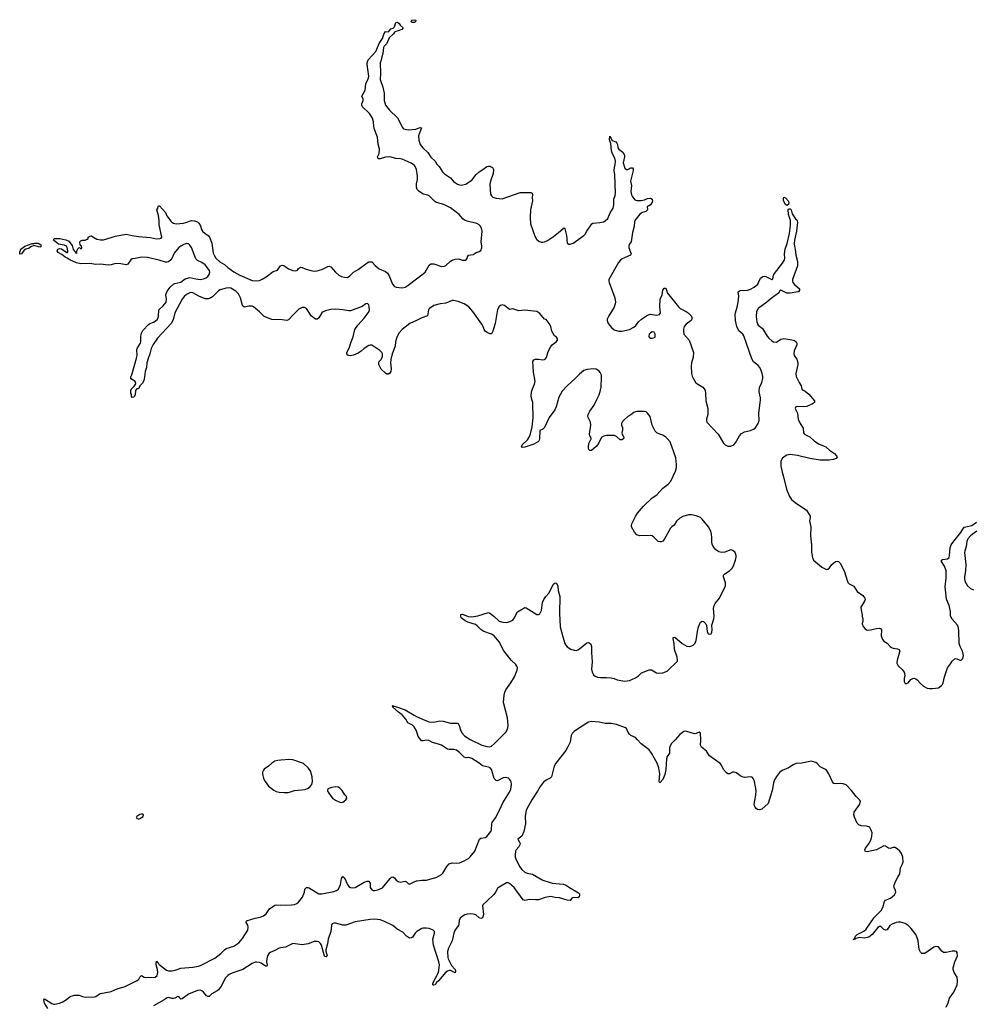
# Model space of a CAD drawing. Header units: inches. Extents: x 1954800 to 2060275, y 904969 to 1016298.
# Tile 5 of 77: x 1974764 to 1987349, y 916511 to 929498. Entities that reach past the tile are written whole.
import ezdxf

# ---------------------------------------------------------------- set-up
doc = ezdxf.new("R2010")
doc.units = ezdxf.units.IN
doc.header["$MEASUREMENT"] = 0
for name, color, linetype in [('B9971', 7, 'Continuous'), ('B9972', 7, 'Continuous'), ('B9981', 7, 'Continuous'), ('B9982', 7, 'Continuous')]:
    doc.layers.add(name, color=color, linetype=linetype)

msp = doc.modelspace()

# ---------------------------------------------------------------- linework, layer by layer
at = {"layer": 'B9971', "color": 6, "elevation": 700}
for points in [[(1978330, 919740), (1978209, 919731), (1978170, 919727), (1978130, 919716), (1978090, 919691), (1978049, 919651), (1977990, 919613), (1977980, 919600), (1977968, 919572), (1977968, 919550), (1977980, 919490), (1978002, 919450), (1978049, 919390), (1978116, 919336), (1978150, 919320), (1978190, 919311), (1978255, 919305), (1978310, 919306), (1978390, 919329), (1978530, 919344), (1978570, 919361), (1978597, 919383), (1978618, 919410), (1978630, 919450), (1978625, 919510), (1978603, 919590), (1978571, 919631), (1978510, 919687), (1978370, 919736)], [(1978930, 919378), (1978885, 919370), (1978829, 919351), (1978825, 919330), (1978834, 919310), (1978875, 919250), (1978894, 919230), (1978930, 919203), (1978990, 919177), (1979010, 919171), (1979030, 919175), (1979069, 919210), (1979083, 919230), (1979076, 919250), (1979054, 919274), (1979020, 919330), (1978990, 919362), (1978970, 919374)], [(1976370, 919021), (1976350, 919016), (1976311, 918990), (1976302, 918970), (1976330, 918951), (1976350, 918961), (1976393, 918990), (1976399, 919010), (1976390, 919017)]]:
    msp.add_lwpolyline(points, close=True, dxfattribs=at)
at = {"layer": 'B9971', "color": 6, "elevation": 600}
for points in [[(1975137, 916457), (1975090, 916526), (1975081, 916570), (1975090, 916583), (1975190, 916521), (1975210, 916514), (1975230, 916514), (1975290, 916524), (1975323, 916537), (1975384, 916576), (1975430, 916612), (1975489, 916630), (1975550, 916630), (1975593, 916613), (1975630, 916607), (1975750, 916610), (1975770, 916616), (1975816, 916650), (1975830, 916655), (1975970, 916680), (1976050, 916713), (1976155, 916745), (1976316, 916824), (1976336, 916844), (1976350, 916870), (1976370, 916891), (1976409, 916869), (1976430, 916865), (1976550, 916871), (1976577, 916890), (1976586, 916930), (1976584, 916970), (1976567, 917033), (1976565, 917055), (1976570, 917081), (1976582, 917062), (1976590, 917059), (1976601, 917041), (1976622, 917022), (1976703, 916963), (1976730, 916953), (1976770, 916953), (1976818, 916962), (1976890, 916987), (1977050, 917001), (1977125, 917015), (1977150, 917024), (1977339, 917121), (1977419, 917181), (1977466, 917230), (1977490, 917246), (1977590, 917276), (1977657, 917323), (1977703, 917377), (1977774, 917490), (1977781, 917530), (1977774, 917554), (1977754, 917590), (1977758, 917610), (1977870, 917648), (1977938, 917662), (1977981, 917679), (1978016, 917704), (1978062, 917770), (1978130, 917820), (1978150, 917825), (1978210, 917820), (1978350, 917823), (1978390, 917828), (1978420, 917840), (1978443, 917857), (1978496, 917924), (1978521, 917990), (1978529, 918031), (1978549, 918051), (1978570, 918051), (1978590, 918043), (1978710, 917969), (1978750, 917969), (1978910, 918000), (1978946, 918014), (1978970, 918030), (1978996, 918090), (1979011, 918169), (1979030, 918198), (1979050, 918179), (1979091, 918091), (1979110, 918066), (1979130, 918052), (1979150, 918047), (1979190, 918052), (1979310, 918122), (1979350, 918134), (1979370, 918133), (1979382, 918122), (1979388, 918108), (1979390, 918050), (1979410, 918023), (1979430, 918014), (1979450, 918013), (1979490, 918020), (1979550, 918049), (1979653, 918170), (1979670, 918187), (1979690, 918193), (1979710, 918181), (1979733, 918150), (1979757, 918130), (1979790, 918123), (1979850, 918135), (1979870, 918127), (1979890, 918103), (1979910, 918097), (1979970, 918127), (1980000, 918138)], [(1980000, 917466), (1979984, 917450), (1979950, 917398), (1979930, 917386), (1979910, 917385), (1979870, 917410), (1979821, 917461), (1979744, 917504), (1979689, 917549), (1979569, 917609), (1979523, 917623), (1979450, 917632), (1979388, 917628), (1979190, 917598), (1979070, 917557), (1979030, 917557), (1978930, 917582), (1978910, 917581), (1978889, 917571), (1978877, 917550), (1978869, 917470), (1978834, 917370), (1978826, 917310), (1978805, 917230), (1978805, 917210), (1978820, 917150), (1978810, 917139), (1978790, 917142), (1978786, 917146), (1978746, 917290), (1978733, 917313), (1978710, 917334), (1978690, 917340), (1978650, 917339), (1978570, 917309), (1978490, 917294), (1978370, 917312), (1978350, 917306), (1978270, 917264), (1978210, 917257), (1978190, 917250), (1978130, 917219), (1978070, 917195), (1978055, 917185), (1978034, 917150), (1978024, 917110), (1978021, 917070), (1978029, 917030), (1978027, 917013), (1978010, 917013), (1977952, 917052), (1977930, 917062), (1977890, 917068), (1977870, 917067), (1977830, 917049), (1977709, 916970), (1977575, 916925), (1977530, 916903), (1977510, 916889), (1977482, 916858), (1977422, 916750), (1977390, 916704), (1977370, 916687), (1977301, 916650), (1977264, 916616), (1977250, 916613), (1977230, 916623), (1977191, 916671), (1977170, 916688), (1977150, 916696), (1977110, 916694), (1976990, 916646), (1976910, 916581), (1976890, 916580), (1976875, 916595), (1976870, 916609), (1976852, 916612), (1976810, 916590), (1976793, 916587), (1976770, 916588), (1976730, 916601), (1976710, 916598), (1976673, 916570), (1976530, 916489)]]:
    msp.add_lwpolyline(points, dxfattribs=at)
at = {"layer": 'B9972', "color": 6, "elevation": 600}
for points in [[(1979942, 929462), (1979929, 929470), (1979941, 929490), (1979970, 929498), (1979991, 929490), (1979986, 929470), (1979970, 929463)], [(1975030, 926498), (1974950, 926519), (1974910, 926500), (1974890, 926483), (1974847, 926473), (1974824, 926456), (1974790, 926410), (1974770, 926404), (1974767, 926407), (1974764, 926430), (1974778, 926470), (1974832, 926510), (1974930, 926545), (1974950, 926545), (1974966, 926550), (1975010, 926550), (1975042, 926530), (1975047, 926510), (1975040, 926500)]]:
    msp.add_lwpolyline(points, close=True, dxfattribs=at)
for points in [[(1980000, 927522), (1979997, 927537), (1979975, 927575), (1979930, 927607), (1979810, 927659), (1979790, 927664), (1979730, 927666), (1979647, 927687), (1979590, 927683), (1979523, 927663), (1979503, 927663), (1979489, 927670), (1979487, 927690), (1979507, 927733), (1979514, 927790), (1979495, 927855), (1979488, 927950), (1979445, 928050), (1979438, 928090), (1979435, 928150), (1979419, 928199), (1979380, 928260), (1979290, 928350), (1979279, 928370), (1979278, 928390), (1979298, 928430), (1979297, 928450), (1979279, 928490), (1979324, 928570), (1979333, 928650), (1979363, 928717), (1979372, 928748), (1979351, 928910), (1979351, 928930), (1979362, 928970), (1979462, 929078), (1979510, 929183), (1979551, 929249), (1979570, 929305), (1979590, 929341), (1979630, 929336), (1979662, 929378), (1979692, 929388), (1979710, 929403), (1979730, 929463), (1979750, 929467), (1979770, 929447), (1979784, 929424), (1979825, 929390), (1979806, 929370), (1979758, 929350), (1979730, 929344), (1979710, 929332), (1979696, 929310), (1979642, 929258), (1979610, 929183), (1979576, 929150), (1979567, 929133), (1979556, 929050), (1979543, 929010), (1979536, 928964), (1979521, 928930), (1979525, 928790), (1979522, 928710), (1979558, 928610), (1979572, 928530), (1979572, 928430), (1979593, 928370), (1979646, 928306), (1979750, 928204), (1979790, 928130), (1979810, 928081), (1979830, 928057), (1979890, 928045), (1979990, 928055), (1980000, 928059)], [(1980000, 927287), (1979999, 927290), (1979999, 927330), (1980000, 927333)], [(1980000, 925530), (1979915, 925490), (1979813, 925410), (1979770, 925368), (1979741, 925310), (1979725, 925250), (1979720, 925190), (1979680, 925090), (1979662, 925018), (1979658, 924970), (1979666, 924894), (1979662, 924858), (1979650, 924834), (1979630, 924821), (1979610, 924824), (1979590, 924835), (1979533, 924890), (1979504, 924950), (1979502, 924970), (1979507, 924990), (1979530, 925013), (1979550, 925050), (1979553, 925070), (1979551, 925090), (1979542, 925110), (1979516, 925136), (1979410, 925204), (1979390, 925206), (1979370, 925199), (1979310, 925163), (1979270, 925125), (1979230, 925098), (1979170, 925072), (1979130, 925064), (1979110, 925067), (1979094, 925074), (1979083, 925090), (1979083, 925110), (1979113, 925167), (1979138, 925250), (1979165, 925315), (1979187, 925410), (1979228, 925470), (1979310, 925559), (1979374, 925650), (1979380, 925670), (1979378, 925710), (1979370, 925739), (1979353, 925753), (1979330, 925749), (1979284, 925716), (1979130, 925660), (1979110, 925658), (1979028, 925672), (1978930, 925678), (1978870, 925674), (1978800, 925660), (1978770, 925645), (1978753, 925630), (1978710, 925565), (1978690, 925550), (1978670, 925548), (1978610, 925594), (1978548, 925688), (1978522, 925702), (1978490, 925702), (1978450, 925678), (1978377, 925610), (1978310, 925538), (1978290, 925529), (1978230, 925537), (1978090, 925545), (1977990, 925584), (1977930, 925646), (1977850, 925710), (1977830, 925720), (1977790, 925721), (1977730, 925708), (1977724, 925710), (1977710, 925719), (1977704, 925730), (1977679, 925830), (1977650, 925881), (1977618, 925918), (1977550, 925956), (1977530, 925962), (1977490, 925959), (1977410, 925933), (1977390, 925921), (1977310, 925844), (1977288, 925830), (1977250, 925818), (1977218, 925818), (1977190, 925825), (1977130, 925852), (1977050, 925896), (1977030, 925900), (1977010, 925896), (1976965, 925875), (1976935, 925845), (1976909, 925811), (1976811, 925630), (1976790, 925541), (1976762, 925490), (1976583, 925297), (1976525, 925215), (1976501, 925159), (1976483, 925090), (1976458, 925030), (1976444, 924970), (1976436, 924910), (1976421, 924859), (1976406, 924750), (1976388, 924710), (1976351, 924670), (1976331, 924630), (1976310, 924629), (1976300, 924620), (1976294, 924606), (1976290, 924550), (1976270, 924521), (1976250, 924515), (1976239, 924530), (1976241, 924550), (1976233, 924570), (1976229, 924610), (1976234, 924626), (1976277, 924663), (1976293, 924687), (1976296, 924710), (1976282, 924730), (1976238, 924758), (1976229, 924769), (1976229, 924789), (1976245, 924815), (1976307, 925033), (1976314, 925070), (1976312, 925148), (1976318, 925170), (1976358, 925230), (1976365, 925250), (1976361, 925310), (1976367, 925353), (1976390, 925398), (1976464, 925476), (1976482, 925490), (1976530, 925508), (1976550, 925520), (1976581, 925550), (1976595, 925585), (1976602, 925670), (1976658, 925722), (1976696, 925770), (1976700, 925810), (1976693, 925870), (1976710, 925919), (1976752, 925970), (1976794, 926010), (1976810, 926019), (1976890, 926037), (1976950, 926078), (1976990, 926095), (1977010, 926098), (1977090, 926079), (1977150, 926072), (1977190, 926079), (1977227, 926093), (1977247, 926110), (1977265, 926135), (1977274, 926170), (1977268, 926190), (1977210, 926264), (1977170, 926295), (1977110, 926322), (1977090, 926343), (1977030, 926494), (1977010, 926522), (1976990, 926541), (1976982, 926542), (1976970, 926545), (1976930, 926532), (1976890, 926513), (1976865, 926495), (1976803, 926417), (1976774, 926350), (1976759, 926330), (1976730, 926304), (1976710, 926298), (1976690, 926298), (1976606, 926326), (1976450, 926360), (1976375, 926365), (1976290, 926346), (1976250, 926344), (1976230, 926329), (1976190, 926274), (1976170, 926266), (1976097, 926277), (1976030, 926280), (1975970, 926263), (1975930, 926260), (1975830, 926275), (1975770, 926271), (1975690, 926280), (1975570, 926277), (1975512, 926290), (1975425, 926330), (1975390, 926354), (1975364, 926364), (1975320, 926400), (1975270, 926429), (1975258, 926450), (1975269, 926471), (1975290, 926482), (1975315, 926475), (1975386, 926426), (1975394, 926426), (1975398, 926430), (1975399, 926450), (1975393, 926493), (1975383, 926510), (1975350, 926525), (1975278, 926538), (1975209, 926590), (1975218, 926610), (1975293, 926613), (1975374, 926594), (1975415, 926575), (1975458, 926518), (1975470, 926466), (1975490, 926439), (1975498, 926438), (1975507, 926427), (1975510, 926414), (1975518, 926422), (1975518, 926450), (1975530, 926474), (1975546, 926490), (1975552, 926492), (1975570, 926474), (1975582, 926478), (1975586, 926490), (1975578, 926510), (1975564, 926524), (1975558, 926570), (1975570, 926582), (1975590, 926592), (1975630, 926592), (1975656, 926604), (1975667, 926613), (1975668, 926630), (1975696, 926644), (1975710, 926645), (1975730, 926636), (1975782, 926602), (1975830, 926593), (1975870, 926596), (1976030, 926643), (1976170, 926671), (1976250, 926650), (1976330, 926638), (1976490, 926626), (1976570, 926608), (1976615, 926610), (1976630, 926617), (1976641, 926630), (1976606, 926790), (1976605, 926850), (1976597, 926917), (1976575, 926990), (1976588, 927010), (1976590, 927034), (1976598, 927042), (1976610, 927045), (1976690, 926954), (1976708, 926910), (1976760, 926840), (1976770, 926828), (1976793, 926813), (1976830, 926806), (1976927, 926813), (1976959, 926821), (1977030, 926851), (1977070, 926846), (1977109, 926830), (1977130, 926814), (1977150, 926779), (1977164, 926730), (1977176, 926710), (1977210, 926677), (1977253, 926653), (1977271, 926630), (1977300, 926550), (1977318, 926418), (1977330, 926390), (1977353, 926353), (1977406, 926306), (1977469, 926269), (1977510, 926228), (1977590, 926174), (1977670, 926130), (1977830, 926060), (1977890, 926053), (1977930, 926060), (1977966, 926074), (1978015, 926105), (1978110, 926177), (1978166, 926194), (1978207, 926253), (1978230, 926261), (1978250, 926257), (1978311, 926210), (1978369, 926191), (1978410, 926186), (1978430, 926195), (1978445, 926215), (1978470, 926233), (1978490, 926230), (1978533, 926210), (1978607, 926190), (1978650, 926183), (1978690, 926184), (1978750, 926201), (1978830, 926244), (1978850, 926248), (1978870, 926240), (1978933, 926170), (1978976, 926130), (1979010, 926112), (1979050, 926100), (1979090, 926097), (1979121, 926119), (1979171, 926169), (1979230, 926204), (1979350, 926291), (1979370, 926303), (1979390, 926306), (1979410, 926303), (1979454, 926254), (1979510, 926210), (1979590, 926175), (1979616, 926156), (1979641, 926121), (1979685, 926010), (1979710, 925980), (1979732, 925970), (1979810, 925962), (1979850, 925972), (1979890, 925998), (1980000, 926078)], [(1980000, 920118), (1980000, 920120), (1979970, 920171), (1979950, 920193), (1979885, 920225), (1979861, 920270), (1979812, 920330), (1979763, 920363), (1979689, 920430), (1979682, 920450), (1979690, 920452), (1979702, 920442), (1979748, 920432), (1979850, 920396), (1979970, 920323), (1980000, 920309)]]:
    msp.add_lwpolyline(points, dxfattribs=at)
at = {"layer": 'B9981', "color": 6, "elevation": 600}
for points in [[(1982033, 920000), (1982028, 919970), (1982004, 919916), (1981970, 919860), (1981841, 919690), (1981816, 919650), (1981781, 919510), (1981765, 919495), (1981710, 919469), (1981678, 919442), (1981635, 919385), (1981599, 919321), (1981521, 919210), (1981450, 919070), (1981436, 918990), (1981439, 918890), (1981416, 918790), (1981390, 918730), (1981338, 918690), (1981362, 918650), (1981367, 918630), (1981364, 918616), (1981351, 918589), (1981317, 918550), (1981309, 918530), (1981302, 918482), (1981304, 918450), (1981312, 918430), (1981361, 918330), (1981392, 918290), (1981430, 918256), (1981462, 918242), (1981530, 918228), (1981668, 918148), (1981750, 918120), (1981790, 918110), (1981935, 918095), (1981966, 918086), (1982018, 918050), (1982140, 917980), (1982150, 917970), (1982153, 917950), (1982147, 917930), (1982130, 917917), (1982070, 917918), (1982050, 917912), (1982030, 917882), (1981990, 917885), (1981890, 917916), (1981830, 917918), (1981770, 917934), (1981700, 917920), (1981610, 917890), (1981572, 917888), (1981490, 917893), (1981430, 917882), (1981409, 917889), (1981291, 918050), (1981230, 918104), (1981210, 918113), (1981190, 918111), (1981090, 918057), (1981070, 918038), (1981045, 917990), (1981022, 917958), (1980930, 917870), (1980875, 917825), (1980870, 917810), (1980883, 917697), (1980870, 917650), (1980850, 917644), (1980830, 917653), (1980783, 917690), (1980750, 917700), (1980710, 917704), (1980670, 917700), (1980639, 917690), (1980603, 917670), (1980575, 917645), (1980563, 917617), (1980560, 917570), (1980554, 917550), (1980510, 917494), (1980495, 917450), (1980470, 917350), (1980425, 917250), (1980412, 917208), (1980413, 917130), (1980419, 917110), (1980463, 917023), (1980511, 916970), (1980516, 916950), (1980512, 916928), (1980450, 916955), (1980430, 916956), (1980410, 916949), (1980390, 916933), (1980290, 916822), (1980263, 916797), (1980245, 916770), (1980230, 916763), (1980224, 916764), (1980218, 916770), (1980217, 916790), (1980290, 916930), (1980303, 917030), (1980297, 917070), (1980223, 917290), (1980217, 917370), (1980240, 917450), (1980238, 917470), (1980220, 917490), (1980169, 917509), (1980130, 917517), (1980090, 917517), (1980070, 917511), (1980004, 917470), (1980000, 917466)], [(1980000, 918138), (1980010, 918141), (1980070, 918149), (1980131, 918149), (1980270, 918187), (1980330, 918221), (1980350, 918239), (1980401, 918330), (1980430, 918363), (1980470, 918377), (1980530, 918371), (1980570, 918375), (1980630, 918402), (1980690, 918438), (1980710, 918455), (1980769, 918530), (1980832, 918688), (1980850, 918701), (1980908, 918712), (1980930, 918726), (1980982, 918790), (1980989, 918811), (1980993, 918890), (1981000, 918910), (1981042, 918970), (1981097, 919070), (1981140, 919170), (1981229, 919310), (1981246, 919350), (1981255, 919410), (1981250, 919444), (1981242, 919462), (1981230, 919480), (1981213, 919493), (1981170, 919503), (1981143, 919497), (1981070, 919459), (1981050, 919463), (1981027, 919490), (1980996, 919596), (1980990, 919610), (1980971, 919631), (1980950, 919639), (1980890, 919650), (1980870, 919658), (1980830, 919690), (1980730, 919754), (1980690, 919765), (1980650, 919764), (1980630, 919770), (1980570, 919833), (1980530, 919861), (1980492, 919872), (1980430, 919871), (1980410, 919877), (1980330, 919929), (1980290, 919944), (1980210, 919965), (1980164, 919990), (1980133, 919993), (1980090, 919987), (1980068, 919988), (1980059, 920000)], [(1980717, 920000), (1980864, 919930), (1980927, 919910), (1980970, 919908), (1980990, 919916), (1981031, 919950), (1981080, 920000)], [(1983414, 920000), (1983368, 919950), (1983343, 919910), (1983339, 919890), (1983338, 919822), (1983310, 919778), (1983301, 919750), (1983293, 919610), (1983280, 919540), (1983250, 919475), (1983210, 919430), (1983203, 919450), (1983213, 919550), (1983199, 919630), (1983178, 919690), (1983103, 919823), (1983070, 919866), (1982967, 919947), (1982917, 920000)], [(1986990, 916472), (1987017, 916530), (1987036, 916590), (1987090, 916669), (1987134, 916770), (1987140, 916820), (1987134, 916870), (1987098, 916930), (1987085, 916970), (1987085, 916990), (1987104, 917070), (1987139, 917150), (1987136, 917196), (1987128, 917208), (1987110, 917214), (1987070, 917212), (1986990, 917194), (1986956, 917196), (1986934, 917210), (1986890, 917269), (1986855, 917275), (1986830, 917265), (1986710, 917181), (1986670, 917180), (1986650, 917199), (1986636, 917236), (1986621, 917350), (1986610, 917387), (1986590, 917430), (1986529, 917509), (1986490, 917551), (1986450, 917578), (1986390, 917594), (1986356, 917596), (1986330, 917592), (1986276, 917570), (1986248, 917550), (1986210, 917495), (1986190, 917487), (1986170, 917496), (1986130, 917536), (1986110, 917538), (1986090, 917525), (1986016, 917430), (1985970, 917396), (1985910, 917383), (1985850, 917391), (1985830, 917388), (1985800, 917380), (1985790, 917370), (1985773, 917367), (1985770, 917362), (1985766, 917366), (1985766, 917370), (1985779, 917380), (1985794, 917410), (1985814, 917430), (1985905, 917475), (1985936, 917504), (1986042, 917658), (1986131, 917750), (1986154, 917790), (1986175, 917865), (1986190, 917886), (1986255, 917910), (1986307, 917953), (1986325, 917990), (1986323, 918010), (1986304, 918050), (1986302, 918070), (1986322, 918130), (1986352, 918190), (1986381, 918230), (1986389, 918310), (1986416, 918364), (1986422, 918390), (1986418, 918450), (1986399, 918499), (1986379, 918530), (1986350, 918558), (1986318, 918578), (1986290, 918578), (1986250, 918567), (1986230, 918570), (1986190, 918595), (1986170, 918600), (1986070, 918550), (1985950, 918524), (1985930, 918525), (1985923, 918530), (1985919, 918550), (1985928, 918570), (1985979, 918641), (1986003, 918690), (1986011, 918730), (1986013, 918773), (1986002, 918810), (1985982, 918842), (1985971, 918851), (1985941, 918861), (1985867, 918867), (1985837, 918877), (1985818, 918898), (1985780, 918980), (1985772, 919010), (1985775, 919045), (1985851, 919150), (1985859, 919190), (1985849, 919210), (1985801, 919250), (1985742, 919330), (1985670, 919405), (1985630, 919420), (1985590, 919422), (1985530, 919418), (1985510, 919422), (1985490, 919444), (1985443, 919550), (1985410, 919599), (1985390, 919614), (1985330, 919644), (1985290, 919685), (1985270, 919700), (1985210, 919716), (1985190, 919715), (1985087, 919693), (1985010, 919687), (1984970, 919670), (1984908, 919630), (1984826, 919594), (1984793, 919570), (1984750, 919515), (1984726, 919470), (1984714, 919430), (1984694, 919330), (1984640, 919160), (1984557, 919083), (1984530, 919076), (1984502, 919082), (1984489, 919089), (1984472, 919110), (1984462, 919130), (1984459, 919150), (1984481, 919270), (1984484, 919330), (1984463, 919450), (1984450, 919484), (1984430, 919505), (1984410, 919511), (1984330, 919504), (1984298, 919510), (1984270, 919526), (1984224, 919564), (1984195, 919575), (1984170, 919573), (1984130, 919550), (1984110, 919552), (1984090, 919566), (1984054, 919610), (1984025, 919665), (1984007, 919687), (1983869, 919789), (1983828, 919848), (1983761, 919901), (1983749, 919930), (1983753, 919993), (1983752, 920000)]]:
    msp.add_lwpolyline(points, dxfattribs=at)
at = {"layer": 'B9982', "color": 6, "elevation": 600}
for points in [[(1980000, 928059), (1980050, 928078), (1980066, 928070), (1980026, 927966), (1980030, 927910), (1980050, 927850), (1980083, 927810), (1980150, 927747), (1980190, 927686), (1980245, 927630), (1980270, 927591), (1980301, 927561), (1980344, 927490), (1980370, 927465), (1980448, 927410), (1980490, 927365), (1980542, 927330), (1980570, 927319), (1980590, 927317), (1980650, 927329), (1980670, 927340), (1980730, 927381), (1980790, 927458), (1980830, 927493), (1980878, 927522), (1980930, 927560), (1980950, 927568), (1980970, 927566), (1981002, 927550), (1981013, 927533), (1981016, 927516), (1981012, 927468), (1980976, 927370), (1980967, 927330), (1980976, 927196), (1980990, 927173), (1981010, 927159), (1981050, 927144), (1981130, 927136), (1981370, 927220), (1981510, 927220), (1981527, 927210), (1981533, 927190), (1981529, 927151), (1981530, 927110), (1981507, 926990), (1981501, 926890), (1981507, 926807), (1981562, 926642), (1981584, 926604), (1981615, 926575), (1981645, 926565), (1981670, 926564), (1981692, 926568), (1981730, 926586), (1981810, 926639), (1981876, 926690), (1981930, 926740), (1981950, 926751), (1981960, 926740), (1981979, 926650), (1981987, 926550), (1982010, 926536), (1982030, 926536), (1982070, 926551), (1982210, 926650), (1982227, 926670), (1982248, 926710), (1982314, 926806), (1982330, 926813), (1982419, 926821), (1982467, 926833), (1982490, 926845), (1982525, 926875), (1982556, 926950), (1982597, 927010), (1982604, 927056), (1982604, 927130), (1982622, 927178), (1982629, 927211), (1982618, 927450), (1982609, 927510), (1982612, 927548), (1982623, 927590), (1982625, 927630), (1982616, 927670), (1982588, 927730), (1982575, 927770), (1982566, 927866), (1982548, 927912), (1982550, 927962), (1982585, 927905), (1982630, 927886), (1982644, 927870), (1982653, 927850), (1982659, 927810), (1982669, 927790), (1982722, 927750), (1982745, 927710), (1982747, 927687), (1982730, 927610), (1982750, 927539), (1982770, 927520), (1982790, 927524), (1982830, 927543), (1982850, 927543), (1982859, 927530), (1982858, 927510), (1982827, 927370), (1982838, 927310), (1982831, 927230), (1982838, 927190), (1982850, 927161), (1982884, 927124), (1982910, 927113), (1982966, 927114), (1983010, 927123), (1983050, 927138), (1983090, 927143), (1983112, 927132), (1983115, 927115), (1983110, 927090), (1983090, 927058), (1983070, 927043), (1983046, 927034), (1983048, 926990), (1983027, 926970), (1982984, 926957), (1982947, 926933), (1982884, 926850), (1982876, 926830), (1982873, 926770), (1982850, 926690), (1982832, 926570), (1982808, 926532), (1982802, 926510), (1982802, 926490), (1982833, 926410), (1982827, 926390), (1982717, 926343), (1982693, 926327), (1982666, 926294), (1982539, 926070), (1982537, 926050), (1982542, 926030), (1982619, 925830), (1982626, 925770), (1982624, 925750), (1982610, 925705), (1982537, 925590), (1982519, 925550), (1982519, 925530), (1982531, 925490), (1982576, 925436), (1982610, 925408), (1982670, 925388), (1982710, 925388), (1982810, 925413), (1982870, 925442), (1982895, 925465), (1982930, 925512), (1982968, 925550), (1983050, 925600), (1983090, 925614), (1983170, 925601), (1983209, 925611), (1983219, 925630), (1983212, 925710), (1983218, 925810), (1983241, 925870), (1983253, 925930), (1983270, 925957), (1983290, 925956), (1983314, 925890), (1983457, 925710), (1983480, 925690), (1983558, 925650), (1983586, 925630), (1983624, 925590), (1983634, 925570), (1983634, 925550), (1983625, 925530), (1983559, 925481), (1983535, 925450), (1983524, 925416), (1983523, 925390), (1983530, 925350), (1983600, 925270), (1983655, 925110), (1983654, 925046), (1983632, 924970), (1983626, 924930), (1983630, 924830), (1983638, 924798), (1983650, 924771), (1983689, 924709), (1983779, 924650), (1983798, 924630), (1983809, 924609), (1983816, 924570), (1983819, 924470), (1983847, 924370), (1983846, 924290), (1983829, 924229), (1983828, 924210), (1983834, 924190), (1983980, 924030), (1984050, 923914), (1984076, 923890), (1984110, 923872), (1984150, 923872), (1984190, 923890), (1984210, 923915), (1984264, 924010), (1984290, 924038), (1984330, 924060), (1984410, 924081), (1984450, 924097), (1984470, 924112), (1984511, 924170), (1984522, 924210), (1984519, 924310), (1984542, 924478), (1984542, 924510), (1984525, 924590), (1984527, 924650), (1984557, 924710), (1984572, 924768), (1984573, 924790), (1984564, 924830), (1984550, 924872), (1984530, 924910), (1984510, 924935), (1984446, 924986), (1984424, 925024), (1984322, 925330), (1984308, 925350), (1984255, 925395), (1984228, 925450), (1984212, 925530), (1984208, 925610), (1984209, 925630), (1984232, 925708), (1984244, 925770), (1984253, 925850), (1984247, 925910), (1984270, 925925), (1984370, 925930), (1984410, 925944), (1984459, 925970), (1984504, 926010), (1984516, 926030), (1984541, 926090), (1984570, 926112), (1984590, 926116), (1984610, 926111), (1984690, 926071), (1984702, 926078), (1984714, 926130), (1984726, 926150), (1984832, 926288), (1984859, 926330), (1984862, 926350), (1984859, 926410), (1984866, 926470), (1984894, 926546), (1984922, 926678), (1984935, 926785), (1984937, 926850), (1984908, 926930), (1984904, 926996), (1984910, 927005), (1984930, 927003), (1984943, 926990), (1984958, 926938), (1985003, 926870), (1985019, 926859), (1985026, 926846), (1985029, 926829), (1985017, 926710), (1984988, 926592), (1984984, 926544), (1984988, 926508), (1985000, 926470), (1985006, 926390), (1985028, 926310), (1985029, 926251), (1984964, 926070), (1984964, 926050), (1984968, 926030), (1984987, 926007), (1985056, 925950), (1985053, 925930), (1985041, 925910), (1985033, 925907), (1984930, 925890), (1984890, 925893), (1984810, 925929), (1984797, 925923), (1984777, 925890), (1984681, 925819), (1984622, 925770), (1984510, 925690), (1984488, 925650), (1984482, 925582), (1984491, 925511), (1984509, 925470), (1984567, 925427), (1984630, 925322), (1984650, 925296), (1984690, 925260), (1984710, 925249), (1984750, 925246), (1984810, 925282), (1984830, 925290), (1984850, 925292), (1984956, 925276), (1984990, 925266), (1985013, 925250), (1985020, 925230), (1985018, 925210), (1984986, 925130), (1984979, 925090), (1984984, 925070), (1985019, 925019), (1985032, 924972), (1985032, 924948), (1985008, 924830), (1985013, 924793), (1985050, 924711), (1985077, 924670), (1985085, 924625), (1985105, 924610), (1985130, 924599), (1985177, 924557), (1985252, 924470), (1985254, 924450), (1985228, 924430), (1985150, 924398), (1985110, 924392), (1985030, 924398), (1985005, 924390), (1984996, 924370), (1985027, 924307), (1985038, 924230), (1985063, 924170), (1985103, 924110), (1985110, 924050), (1985123, 924030), (1985150, 924012), (1985190, 923995), (1985250, 923941), (1985304, 923904), (1985402, 923862), (1985450, 923820), (1985516, 923776), (1985539, 923750), (1985551, 923730), (1985541, 923710), (1985504, 923696), (1985448, 923688), (1985370, 923686), (1985330, 923688), (1985192, 923712), (1985030, 923751), (1984930, 923761), (1984888, 923752), (1984851, 923730), (1984828, 923710), (1984808, 923670), (1984808, 923612), (1984826, 923530), (1984845, 923470), (1984884, 923304), (1984922, 923210), (1984950, 923170), (1984996, 923130), (1985148, 923028), (1985196, 922950), (1985197, 922930), (1985188, 922890), (1985205, 922810), (1985202, 922690), (1985212, 922570), (1985215, 922475), (1985226, 922406), (1985241, 922370), (1985265, 922345), (1985350, 922279), (1985410, 922248), (1985430, 922251), (1985450, 922267), (1985482, 922310), (1985530, 922353), (1985550, 922358), (1985570, 922350), (1985590, 922330), (1985645, 922230), (1985695, 922075), (1985710, 922058), (1985770, 922025), (1985818, 921958), (1985890, 921902), (1985916, 921870), (1985920, 921850), (1985915, 921830), (1985866, 921750), (1985868, 921710), (1985882, 921650), (1985881, 921630), (1985893, 921590), (1985892, 921568), (1985880, 921530), (1985894, 921494), (1985922, 921462), (1985950, 921448), (1985990, 921449), (1986070, 921470), (1986110, 921472), (1986126, 921466), (1986138, 921450), (1986133, 921370), (1986150, 921322), (1986170, 921302), (1986210, 921275), (1986250, 921231), (1986270, 921216), (1986290, 921208), (1986350, 921198), (1986371, 921190), (1986378, 921170), (1986376, 921155), (1986343, 921050), (1986339, 921010), (1986357, 920977), (1986410, 920927), (1986437, 920890), (1986447, 920850), (1986438, 920810), (1986436, 920770), (1986450, 920743), (1986470, 920741), (1986489, 920750), (1986526, 920794), (1986550, 920807), (1986570, 920811), (1986590, 920804), (1986609, 920789), (1986650, 920742), (1986690, 920707), (1986741, 920681), (1986770, 920675), (1986810, 920675), (1986890, 920687), (1986930, 920715), (1986941, 920730), (1986950, 920750), (1986968, 920830), (1987010, 920950), (1987050, 921003), (1987070, 921039), (1987110, 921071), (1987130, 921067), (1987170, 921051), (1987190, 921051), (1987212, 921070), (1987218, 921110), (1987207, 921170), (1987177, 921230), (1987163, 921270), (1987157, 921443), (1987150, 921488), (1987139, 921510), (1987069, 921590), (1987050, 921630), (1987049, 921690), (1987041, 921730), (1987030, 921770), (1986995, 921855), (1986979, 922019), (1986990, 922130), (1986989, 922230), (1986968, 922288), (1986927, 922350), (1986929, 922370), (1986943, 922377), (1987010, 922388), (1987030, 922406), (1987036, 922430), (1987045, 922530), (1987058, 922570), (1987090, 922618), (1987185, 922735), (1987210, 922779), (1987230, 922803), (1987330, 922826), (1987390, 922870)], [(1980000, 927333), (1980014, 927390), (1980016, 927436), (1980000, 927522)], [(1980000, 926078), (1980090, 926144), (1980117, 926170), (1980170, 926262), (1980190, 926279), (1980230, 926277), (1980330, 926242), (1980370, 926245), (1980390, 926255), (1980450, 926314), (1980470, 926326), (1980510, 926340), (1980550, 926345), (1980570, 926341), (1980610, 926324), (1980650, 926325), (1980671, 926349), (1980676, 926370), (1980689, 926392), (1980750, 926399), (1980790, 926429), (1980830, 926440), (1980848, 926452), (1980862, 926490), (1980862, 926510), (1980853, 926570), (1980867, 926710), (1980858, 926750), (1980841, 926781), (1980830, 926793), (1980797, 926810), (1980670, 926842), (1980635, 926855), (1980613, 926873), (1980566, 926930), (1980450, 927017), (1980361, 927061), (1980265, 927085), (1980242, 927102), (1980170, 927174), (1980150, 927184), (1980090, 927196), (1980030, 927235), (1980010, 927260), (1980000, 927287)], [(1981080, 920000), (1981179, 920101), (1981202, 920138), (1981211, 920190), (1981202, 920290), (1981150, 920490), (1981156, 920590), (1981165, 920630), (1981180, 920660), (1981244, 920750), (1981294, 920830), (1981330, 920918), (1981332, 920950), (1981326, 920970), (1981310, 920994), (1981250, 921052), (1981152, 921172), (1981091, 921291), (1981025, 921370), (1980990, 921395), (1980889, 921430), (1980850, 921455), (1980803, 921503), (1980779, 921519), (1980678, 921550), (1980641, 921570), (1980592, 921610), (1980585, 921635), (1980586, 921654), (1980610, 921658), (1980684, 921624), (1980730, 921621), (1980810, 921635), (1980950, 921679), (1980970, 921670), (1981022, 921630), (1981090, 921565), (1981142, 921550), (1981190, 921546), (1981238, 921562), (1981270, 921579), (1981290, 921605), (1981333, 921687), (1981430, 921745), (1981450, 921741), (1981590, 921653), (1981610, 921651), (1981630, 921663), (1981650, 921705), (1981665, 921810), (1981679, 921850), (1981707, 921890), (1981746, 921934), (1981810, 922051), (1981830, 922071), (1981850, 922066), (1981868, 922028), (1981870, 921970), (1981891, 921891), (1981886, 921670), (1981898, 921490), (1981930, 921359), (1981959, 921270), (1981970, 921248), (1981990, 921225), (1982036, 921196), (1982081, 921181), (1982110, 921179), (1982130, 921186), (1982150, 921200), (1982250, 921279), (1982270, 921284), (1982279, 921279), (1982300, 921260), (1982312, 921230), (1982311, 921150), (1982318, 921030), (1982312, 920930), (1982319, 920890), (1982338, 920858), (1982360, 920840), (1982390, 920825), (1982430, 920820), (1982510, 920822), (1982570, 920817), (1982609, 920809), (1982650, 920792), (1982750, 920774), (1982810, 920784), (1982890, 920817), (1982930, 920842), (1982970, 920881), (1983070, 920922), (1983101, 920921), (1983170, 920884), (1983190, 920880), (1983250, 920884), (1983310, 920905), (1983444, 921036), (1983446, 921054), (1983440, 921090), (1983405, 921190), (1983402, 921270), (1983389, 921330), (1983390, 921351), (1983410, 921352), (1983508, 921268), (1983570, 921234), (1983610, 921232), (1983651, 921249), (1983672, 921268), (1983687, 921293), (1983697, 921337), (1983707, 921430), (1983723, 921490), (1983750, 921551), (1983770, 921566), (1983790, 921561), (1983817, 921530), (1983826, 921506), (1983836, 921430), (1983850, 921396), (1983870, 921391), (1983884, 921396), (1983890, 921399), (1983900, 921420), (1983904, 921450), (1983900, 921510), (1983925, 921595), (1983927, 921630), (1983921, 921730), (1983927, 921770), (1983941, 921799), (1983999, 921870), (1984079, 922030), (1984079, 922070), (1984050, 922150), (1984051, 922170), (1984069, 922191), (1984130, 922228), (1984155, 922250), (1984173, 922270), (1984190, 922307), (1984212, 922370), (1984218, 922410), (1984219, 922430), (1984204, 922470), (1984177, 922497), (1984150, 922505), (1984070, 922476), (1984030, 922470), (1983990, 922480), (1983950, 922507), (1983916, 922550), (1983902, 922582), (1983897, 922610), (1983898, 922670), (1983894, 922710), (1983884, 922750), (1983855, 922810), (1983771, 922911), (1983747, 922930), (1983690, 922956), (1983630, 922968), (1983590, 922965), (1983515, 922945), (1983476, 922924), (1983430, 922884), (1983399, 922830), (1983370, 922810), (1983353, 922790), (1983270, 922643), (1983250, 922619), (1983230, 922612), (1983210, 922609), (1983190, 922615), (1983133, 922673), (1983110, 922688), (1983090, 922695), (1982950, 922692), (1982910, 922703), (1982879, 922739), (1982837, 922810), (1982836, 922830), (1982843, 922850), (1982890, 922946), (1982919, 922990), (1982997, 923083), (1983110, 923190), (1983171, 923230), (1983250, 923318), (1983321, 923370), (1983359, 923410), (1983418, 923542), (1983431, 923590), (1983433, 923630), (1983421, 923721), (1983348, 923928), (1983314, 923970), (1983290, 923992), (1983250, 924016), (1983210, 924030), (1983173, 924050), (1983151, 924071), (1983112, 924150), (1983085, 924265), (1983049, 924310), (1983030, 924324), (1983010, 924329), (1982910, 924329), (1982890, 924325), (1982870, 924317), (1982830, 924284), (1982790, 924264), (1982740, 924220), (1982721, 924199), (1982707, 924170), (1982707, 924150), (1982718, 924118), (1982721, 924090), (1982711, 924050), (1982715, 924030), (1982735, 923990), (1982731, 923969), (1982720, 923960), (1982710, 923955), (1982690, 923958), (1982641, 924001), (1982613, 924013), (1982510, 924013), (1982475, 924005), (1982448, 923992), (1982438, 923982), (1982402, 923910), (1982370, 923870), (1982310, 923817), (1982290, 923817), (1982277, 923830), (1982270, 923848), (1982270, 923870), (1982276, 923910), (1982304, 923970), (1982301, 923990), (1982288, 924008), (1982284, 924030), (1982303, 924150), (1982296, 924190), (1982265, 924250), (1982263, 924270), (1982268, 924290), (1982290, 924333), (1982346, 924414), (1982379, 924490), (1982412, 924548), (1982430, 924610), (1982436, 924650), (1982444, 924784), (1982440, 924810), (1982426, 924846), (1982406, 924866), (1982370, 924890), (1982334, 924894), (1982250, 924886), (1982209, 924871), (1982150, 924824), (1982096, 924764), (1981989, 924670), (1981923, 924597), (1981881, 924519), (1981844, 924390), (1981827, 924350), (1981750, 924250), (1981690, 924121), (1981670, 924097), (1981630, 924078), (1981626, 923970), (1981621, 923950), (1981610, 923934), (1981550, 923899), (1981430, 923861), (1981396, 923856), (1981385, 923865), (1981395, 923890), (1981464, 923956), (1981488, 923992), (1981506, 924034), (1981529, 924130), (1981541, 924250), (1981537, 924430), (1981536, 924450), (1981521, 924490), (1981512, 924532), (1981518, 924590), (1981530, 924630), (1981557, 924690), (1981565, 924730), (1981545, 924850), (1981537, 924990), (1981549, 925010), (1981570, 925019), (1981610, 925019), (1981670, 925011), (1981690, 925014), (1981699, 925021), (1981717, 925043), (1981740, 925120), (1981774, 925186), (1981791, 925209), (1981844, 925250), (1981862, 925270), (1981862, 925290), (1981849, 925310), (1981821, 925330), (1981786, 925390), (1981773, 925450), (1981752, 925492), (1981710, 925542), (1981689, 925550), (1981630, 925622), (1981590, 925648), (1981430, 925668), (1981350, 925660), (1981270, 925685), (1981230, 925677), (1981162, 925730), (1981130, 925736), (1981110, 925729), (1981090, 925713), (1981070, 925675), (1981038, 925490), (1981008, 925390), (1980990, 925355), (1980970, 925353), (1980932, 925370), (1980908, 925390), (1980892, 925410), (1980881, 925450), (1980863, 925483), (1980745, 925650), (1980690, 925710), (1980630, 925752), (1980550, 925783), (1980490, 925795), (1980470, 925792), (1980390, 925759), (1980311, 925750), (1980230, 925730), (1980171, 925690), (1980162, 925678), (1980157, 925670), (1980145, 925590), (1980070, 925564), (1980000, 925530)], [(1987395, 922750), (1987332, 922708), (1987310, 922688), (1987278, 922650), (1987263, 922617), (1987255, 922550), (1987235, 922490), (1987234, 922470), (1987252, 922310), (1987245, 922235), (1987232, 922150), (1987231, 922130), (1987239, 922090), (1987270, 922032), (1987310, 921997), (1987350, 921979)], [(1980000, 920309), (1980110, 920258), (1980170, 920235), (1980228, 920232), (1980310, 920250), (1980354, 920246), (1980450, 920221), (1980538, 920218), (1980550, 920213), (1980564, 920190), (1980581, 920130), (1980600, 920090), (1980636, 920050), (1980710, 920003), (1980717, 920000)], [(1982917, 920000), (1982889, 920029), (1982830, 920058), (1982810, 920073), (1982795, 920095), (1982770, 920150), (1982759, 920159), (1982640, 920200), (1982570, 920213), (1982490, 920216), (1982411, 920231), (1982310, 920241), (1982269, 920231), (1982150, 920157), (1982082, 920110), (1982055, 920085), (1982043, 920057), (1982033, 920000)], [(1980059, 920000), (1980025, 920045), (1980000, 920118)], [(1983752, 920000), (1983747, 920087), (1983730, 920100), (1983690, 920081), (1983670, 920079), (1983570, 920110), (1983550, 920112), (1983530, 920108), (1983510, 920098), (1983478, 920070), (1983414, 920000)]]:
    msp.add_lwpolyline(points, dxfattribs=at)
for points in [[(1984890, 927048), (1984870, 927061), (1984845, 927110), (1984844, 927136), (1984850, 927158), (1984870, 927147), (1984904, 927110), (1984913, 927090), (1984910, 927062)], [(1983110, 925379), (1983090, 925369), (1983071, 925350), (1983065, 925325), (1983070, 925312), (1983090, 925298), (1983110, 925296), (1983130, 925301), (1983149, 925311), (1983152, 925352), (1983136, 925376)]]:
    msp.add_lwpolyline(points, close=True, dxfattribs=at)

doc.saveas('drawing.dxf')
